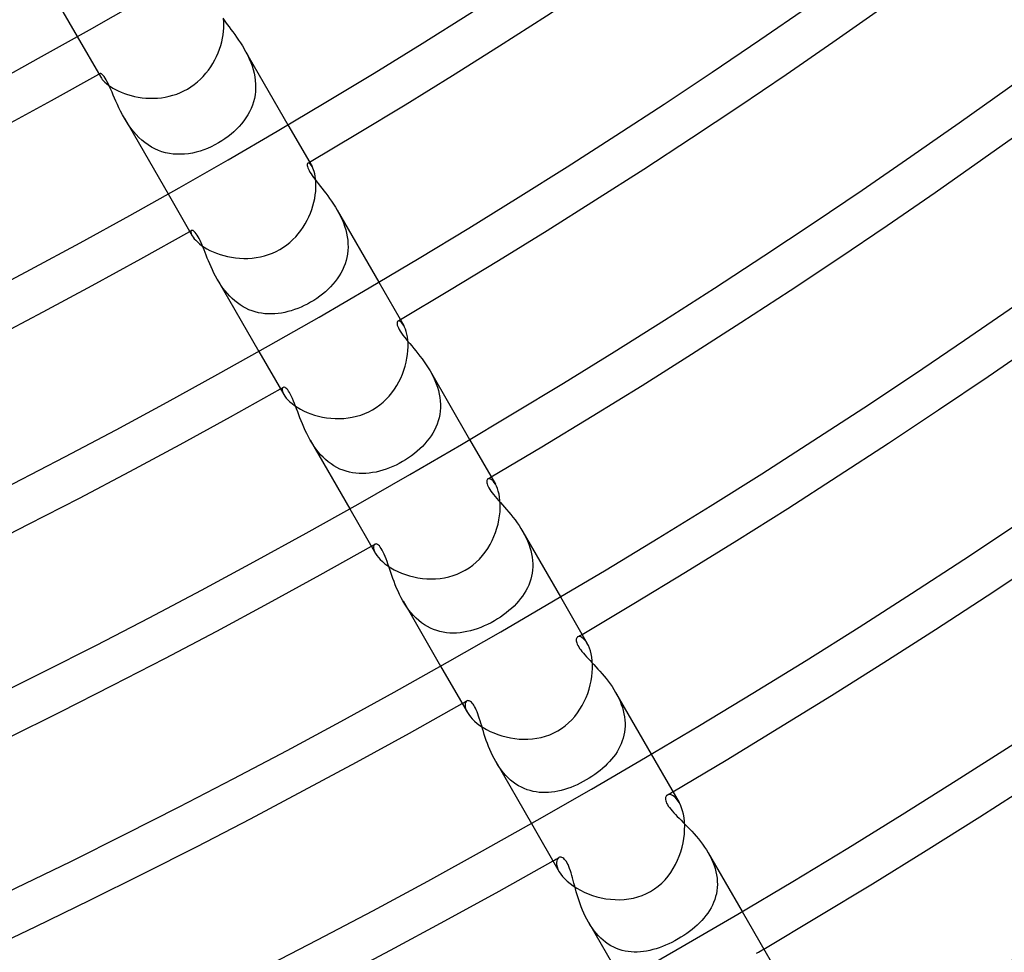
# Model space of a CAD drawing. Header units: millimetres. Extents: x -310 to 310, y -273 to 273.
# Tile 38 of 84: x 92 to 120, y -192 to -165. Entities that reach past the tile are written whole.
import ezdxf

# ---------------------------------------------------------------- set-up
doc = ezdxf.new("R2010")
doc.units = ezdxf.units.MM
doc.layers.add('HIDDEN', color=7, linetype='Continuous')
doc.layers.add('THICK', color=7, linetype='Continuous')

msp = doc.modelspace()

# ---------------------------------------------------------------- linework, layer by layer
at = {"layer": 'HIDDEN'}
for p, q in [((92.06, -163.452), (93.388, -165.752)), ((97.59, -165.217), (97.631, -165.276)), ((97.631, -165.276), (97.676, -165.339)), ((97.676, -165.339), (97.724, -165.404)), ((97.724, -165.404), (97.775, -165.472)), ((97.775, -165.472), (97.828, -165.542)), ((97.828, -165.542), (97.882, -165.615)), ((97.882, -165.615), (97.937, -165.691)), ((97.937, -165.691), (97.993, -165.769)), ((97.993, -165.769), (98.049, -165.85)), ((98.049, -165.85), (98.104, -165.933)), ((98.104, -165.933), (98.159, -166.02)), ((98.159, -166.02), (98.213, -166.109)), ((98.213, -166.109), (98.264, -166.202)), ((98.213, -166.11), (99.477, -168.299)), ((98.264, -166.202), (98.313, -166.297)), ((98.313, -166.297), (98.359, -166.395)), ((98.359, -166.395), (98.401, -166.495)), ((98.401, -166.495), (98.438, -166.597)), ((98.438, -166.597), (98.471, -166.7)), ((98.471, -166.7), (98.498, -166.805)), ((94.039, -166.824), (94.035, -166.835)), ((94.035, -166.835), (94.036, -166.852)), ((94.036, -166.852), (94.04, -166.872)), ((94.046, -166.816), (94.039, -166.824)), ((94.04, -166.872), (94.049, -166.896)), ((94.057, -166.814), (94.046, -166.816)), ((94.049, -166.896), (94.064, -166.923)), ((94.072, -166.818), (94.057, -166.814)), ((94.091, -166.828), (94.072, -166.818)), ((94.112, -166.846), (94.091, -166.828)), ((94.136, -166.872), (94.112, -166.846)), ((94.163, -166.906), (94.136, -166.872)), ((94.193, -166.949), (94.163, -166.906)), ((94.224, -167.002), (94.193, -166.949)), ((94.256, -167.062), (94.224, -167.002)), ((98.498, -166.805), (98.519, -166.911)), ((98.519, -166.911), (98.533, -167.018)), ((98.533, -167.018), (98.541, -167.123)), ((94.289, -167.129), (94.256, -167.062)), ((94.323, -167.201), (94.289, -167.129)), ((94.357, -167.278), (94.323, -167.201)), ((94.392, -167.358), (94.357, -167.278)), ((98.543, -167.228), (98.538, -167.333)), ((98.541, -167.123), (98.543, -167.228)), ((94.429, -167.443), (94.392, -167.358)), ((94.466, -167.53), (94.429, -167.443)), ((94.506, -167.621), (94.466, -167.53)), ((98.507, -167.538), (98.481, -167.638)), ((98.525, -167.436), (98.507, -167.538)), ((98.538, -167.333), (98.525, -167.436)), ((94.548, -167.715), (94.506, -167.621)), ((94.593, -167.812), (94.548, -167.715)), ((94.641, -167.91), (94.593, -167.812)), ((98.411, -167.831), (98.368, -167.924)), ((98.449, -167.736), (98.411, -167.831)), ((98.481, -167.638), (98.449, -167.736)), ((94.693, -168.01), (94.641, -167.91)), ((94.749, -168.109), (94.693, -168.01)), ((94.807, -168.207), (94.749, -168.109)), ((94.749, -168.11), (96.013, -170.299)), ((98.263, -168.103), (98.203, -168.188)), ((98.318, -168.015), (98.263, -168.103)), ((98.368, -167.924), (98.318, -168.015)), ((94.87, -168.304), (94.807, -168.207)), ((94.937, -168.398), (94.87, -168.304)), ((95.009, -168.491), (94.937, -168.398)), ((97.993, -168.428), (97.915, -168.502)), ((98.067, -168.351), (97.993, -168.428)), ((98.137, -168.271), (98.067, -168.351)), ((98.203, -168.188), (98.137, -168.271)), ((95.086, -168.579), (95.009, -168.491)), ((95.166, -168.663), (95.086, -168.579)), ((95.251, -168.742), (95.166, -168.663)), ((95.34, -168.815), (95.251, -168.742)), ((97.657, -168.705), (97.565, -168.766)), ((97.746, -168.641), (97.657, -168.705)), ((97.832, -168.573), (97.746, -168.641)), ((97.915, -168.502), (97.832, -168.573)), ((95.433, -168.882), (95.34, -168.815)), ((95.53, -168.942), (95.433, -168.882)), ((95.629, -168.994), (95.53, -168.942)), ((95.731, -169.039), (95.629, -168.994)), ((97.046, -169.022), (96.936, -169.058)), ((97.154, -168.98), (97.046, -169.022)), ((97.262, -168.932), (97.154, -168.98)), ((97.367, -168.88), (97.262, -168.932)), ((97.47, -168.824), (97.367, -168.88)), ((97.565, -168.766), (97.47, -168.824)), ((95.835, -169.077), (95.731, -169.039)), ((95.942, -169.107), (95.835, -169.077)), ((96.05, -169.129), (95.942, -169.107)), ((96.159, -169.144), (96.05, -169.129)), ((96.269, -169.152), (96.159, -169.144)), ((96.38, -169.153), (96.269, -169.152)), ((96.491, -169.146), (96.38, -169.153)), ((96.603, -169.134), (96.491, -169.146)), ((96.714, -169.115), (96.603, -169.134)), ((96.825, -169.089), (96.714, -169.115)), ((96.936, -169.058), (96.825, -169.089)), ((100.036, -169.435), (100.033, -169.454)), ((100.033, -169.454), (100.035, -169.479)), ((100.035, -169.479), (100.041, -169.508)), ((100.042, -169.421), (100.036, -169.435)), ((100.041, -169.508), (100.051, -169.542)), ((100.051, -169.412), (100.042, -169.421)), ((100.066, -169.408), (100.051, -169.412)), ((100.051, -169.542), (100.067, -169.579)), ((100.084, -169.411), (100.066, -169.408)), ((100.067, -169.579), (100.088, -169.621)), ((100.105, -169.423), (100.084, -169.411)), ((100.127, -169.442), (100.105, -169.423)), ((100.151, -169.47), (100.127, -169.442)), ((100.174, -169.507), (100.151, -169.47)), ((100.088, -169.621), (100.113, -169.666)), ((100.113, -169.666), (100.143, -169.715)), ((100.143, -169.715), (100.179, -169.768)), ((100.179, -169.768), (100.219, -169.825)), ((100.219, -169.825), (100.262, -169.883)), ((100.262, -169.883), (100.309, -169.944)), ((100.309, -169.944), (100.358, -170.007)), ((100.358, -170.007), (100.409, -170.072)), ((100.409, -170.072), (100.462, -170.139)), ((100.462, -170.139), (100.516, -170.207)), ((100.516, -170.207), (100.571, -170.279)), ((100.571, -170.279), (100.626, -170.353)), ((100.626, -170.353), (100.682, -170.429)), ((100.682, -170.429), (100.738, -170.508)), ((100.738, -170.508), (100.793, -170.59)), ((100.793, -170.59), (100.847, -170.675)), ((100.847, -170.675), (100.899, -170.762)), ((100.899, -170.762), (100.949, -170.853)), ((100.899, -170.763), (102.102, -172.846)), ((100.949, -170.853), (100.996, -170.945)), ((100.996, -170.945), (101.04, -171.039)), ((101.04, -171.039), (101.08, -171.135)), ((101.08, -171.135), (101.115, -171.233)), ((101.115, -171.233), (101.146, -171.333)), ((96.678, -171.364), (96.672, -171.381)), ((96.672, -171.381), (96.672, -171.404)), ((96.672, -171.404), (96.678, -171.434)), ((96.689, -171.353), (96.678, -171.364)), ((96.678, -171.434), (96.69, -171.468)), ((96.701, -171.349), (96.689, -171.353)), ((96.69, -171.468), (96.71, -171.507)), ((96.716, -171.351), (96.701, -171.349)), ((96.733, -171.357), (96.716, -171.351)), ((96.753, -171.37), (96.733, -171.357)), ((96.775, -171.389), (96.753, -171.37)), ((96.799, -171.414), (96.775, -171.389)), ((96.824, -171.447), (96.799, -171.414)), ((96.851, -171.487), (96.824, -171.447)), ((96.879, -171.534), (96.851, -171.487)), ((96.907, -171.587), (96.879, -171.534)), ((96.936, -171.645), (96.907, -171.587)), ((101.146, -171.333), (101.171, -171.433)), ((101.171, -171.433), (101.191, -171.534)), ((101.191, -171.534), (101.205, -171.635)), ((96.964, -171.707), (96.936, -171.645)), ((96.993, -171.773), (96.964, -171.707)), ((97.022, -171.843), (96.993, -171.773)), ((97.051, -171.915), (97.022, -171.843)), ((101.205, -171.635), (101.212, -171.735)), ((101.214, -171.835), (101.209, -171.935)), ((101.212, -171.735), (101.214, -171.835)), ((97.081, -171.99), (97.051, -171.915)), ((97.112, -172.069), (97.081, -171.99)), ((97.145, -172.15), (97.112, -172.069)), ((97.179, -172.233), (97.145, -172.15)), ((101.18, -172.13), (101.157, -172.225)), ((101.197, -172.033), (101.18, -172.13)), ((101.209, -171.935), (101.197, -172.033)), ((97.215, -172.319), (97.179, -172.233)), ((97.254, -172.406), (97.215, -172.319)), ((97.295, -172.494), (97.254, -172.406)), ((101.093, -172.408), (101.052, -172.497)), ((101.128, -172.317), (101.093, -172.408)), ((101.157, -172.225), (101.128, -172.317)), ((97.339, -172.584), (97.295, -172.494)), ((97.385, -172.673), (97.339, -172.584)), ((97.435, -172.762), (97.385, -172.673)), ((100.956, -172.668), (100.9, -172.75)), ((101.006, -172.584), (100.956, -172.668)), ((101.052, -172.497), (101.006, -172.584)), ((97.486, -172.848), (97.435, -172.762)), ((97.435, -172.763), (98.638, -174.846)), ((97.541, -172.932), (97.486, -172.848)), ((97.599, -173.016), (97.541, -172.932)), ((97.66, -173.096), (97.599, -173.016)), ((100.707, -172.982), (100.634, -173.054)), ((100.776, -172.907), (100.707, -172.982)), ((100.84, -172.83), (100.776, -172.907)), ((100.9, -172.75), (100.84, -172.83)), ((97.725, -173.174), (97.66, -173.096)), ((97.793, -173.248), (97.725, -173.174)), ((97.864, -173.319), (97.793, -173.248)), ((100.395, -173.255), (100.309, -173.316)), ((100.478, -173.191), (100.395, -173.255)), ((100.558, -173.124), (100.478, -173.191)), ((100.634, -173.054), (100.558, -173.124)), ((97.939, -173.386), (97.864, -173.319)), ((98.017, -173.448), (97.939, -173.386)), ((98.097, -173.504), (98.017, -173.448)), ((98.18, -173.556), (98.097, -173.504)), ((98.264, -173.602), (98.18, -173.556)), ((99.856, -173.567), (99.763, -173.606)), ((99.949, -173.524), (99.856, -173.567)), ((100.04, -173.478), (99.949, -173.524)), ((100.129, -173.429), (100.04, -173.478)), ((100.22, -173.374), (100.129, -173.429)), ((100.309, -173.316), (100.22, -173.374)), ((98.351, -173.642), (98.264, -173.602)), ((98.44, -173.676), (98.351, -173.642)), ((98.531, -173.705), (98.44, -173.676)), ((98.623, -173.729), (98.531, -173.705)), ((98.716, -173.746), (98.623, -173.729)), ((98.809, -173.758), (98.716, -173.746)), ((98.904, -173.765), (98.809, -173.758)), ((98.999, -173.766), (98.904, -173.765)), ((99.094, -173.762), (98.999, -173.766)), ((99.19, -173.754), (99.094, -173.762)), ((99.286, -173.74), (99.19, -173.754)), ((99.382, -173.722), (99.286, -173.74)), ((99.478, -173.699), (99.382, -173.722)), ((99.574, -173.672), (99.478, -173.699)), ((99.669, -173.641), (99.574, -173.672)), ((99.763, -173.606), (99.669, -173.641)), ((102.633, -174), (102.629, -174.024)), ((102.629, -174.024), (102.631, -174.052)), ((102.631, -174.052), (102.638, -174.085)), ((102.642, -173.983), (102.633, -174)), ((102.638, -174.085), (102.65, -174.123)), ((102.654, -173.971), (102.642, -173.983)), ((102.65, -174.123), (102.668, -174.165)), ((102.675, -173.966), (102.654, -173.971)), ((102.7, -173.97), (102.675, -173.966)), ((102.729, -173.984), (102.7, -173.97)), ((102.759, -174.01), (102.729, -173.984)), ((102.791, -174.047), (102.759, -174.01)), ((102.823, -174.096), (102.791, -174.047)), ((102.668, -174.165), (102.692, -174.212)), ((102.692, -174.212), (102.723, -174.263)), ((102.723, -174.263), (102.759, -174.317)), ((102.759, -174.317), (102.8, -174.374)), ((102.8, -174.374), (102.845, -174.433)), ((102.845, -174.433), (102.894, -174.495)), ((102.894, -174.495), (102.946, -174.558)), ((102.946, -174.558), (103, -174.623)), ((103, -174.623), (103.055, -174.689)), ((103.055, -174.689), (103.113, -174.759)), ((103.113, -174.759), (103.172, -174.83)), ((103.172, -174.83), (103.232, -174.905)), ((103.232, -174.905), (103.292, -174.982)), ((103.292, -174.982), (103.353, -175.063)), ((103.353, -175.063), (103.412, -175.146)), ((103.412, -175.146), (103.471, -175.232)), ((103.471, -175.232), (103.529, -175.32)), ((103.529, -175.32), (103.583, -175.411)), ((103.583, -175.411), (103.633, -175.501)), ((103.584, -175.412), (104.727, -177.393)), ((103.633, -175.501), (103.68, -175.593)), ((103.68, -175.593), (103.723, -175.688)), ((103.723, -175.688), (103.762, -175.784)), ((103.762, -175.784), (103.796, -175.882)), ((99.312, -175.926), (99.311, -175.958)), ((99.311, -175.958), (99.317, -175.997)), ((99.321, -175.902), (99.312, -175.926)), ((99.317, -175.997), (99.333, -176.043)), ((99.336, -175.887), (99.321, -175.902)), ((99.333, -176.043), (99.359, -176.096)), ((99.353, -175.882), (99.336, -175.887)), ((99.372, -175.883), (99.353, -175.882)), ((99.394, -175.891), (99.372, -175.883)), ((99.418, -175.907), (99.394, -175.891)), ((99.443, -175.929), (99.418, -175.907)), ((99.469, -175.958), (99.443, -175.929)), ((99.497, -175.995), (99.469, -175.958)), ((99.525, -176.039), (99.497, -175.995)), ((99.553, -176.09), (99.525, -176.039)), ((99.582, -176.148), (99.553, -176.09)), ((99.611, -176.212), (99.582, -176.148)), ((103.796, -175.882), (103.825, -175.981)), ((103.825, -175.981), (103.848, -176.079)), ((103.848, -176.079), (103.866, -176.178)), ((99.64, -176.281), (99.611, -176.212)), ((99.669, -176.354), (99.64, -176.281)), ((99.698, -176.43), (99.669, -176.354)), ((99.727, -176.51), (99.698, -176.43)), ((103.866, -176.178), (103.878, -176.278)), ((103.878, -176.278), (103.883, -176.378)), ((103.883, -176.378), (103.882, -176.476)), ((99.758, -176.592), (99.727, -176.51)), ((99.789, -176.677), (99.758, -176.592)), ((99.822, -176.764), (99.789, -176.677)), ((103.862, -176.669), (103.843, -176.762)), ((103.875, -176.573), (103.862, -176.669)), ((103.882, -176.476), (103.875, -176.573)), ((99.856, -176.853), (99.822, -176.764)), ((99.893, -176.944), (99.856, -176.853)), ((99.932, -177.037), (99.893, -176.944)), ((103.788, -176.946), (103.751, -177.034)), ((103.818, -176.855), (103.788, -176.946)), ((103.843, -176.762), (103.818, -176.855)), ((99.974, -177.13), (99.932, -177.037)), ((100.019, -177.224), (99.974, -177.13)), ((100.067, -177.318), (100.019, -177.224)), ((103.663, -177.205), (103.612, -177.287)), ((103.71, -177.121), (103.663, -177.205)), ((103.751, -177.034), (103.71, -177.121)), ((100.119, -177.411), (100.067, -177.318)), ((100.172, -177.5), (100.119, -177.411)), ((100.12, -177.412), (101.263, -179.393)), ((100.229, -177.586), (100.172, -177.5)), ((103.43, -177.52), (103.361, -177.593)), ((103.495, -177.445), (103.43, -177.52)), ((103.555, -177.367), (103.495, -177.445)), ((103.612, -177.287), (103.555, -177.367)), ((100.289, -177.671), (100.229, -177.586)), ((100.353, -177.753), (100.289, -177.671)), ((100.421, -177.832), (100.353, -177.753)), ((100.491, -177.906), (100.421, -177.832)), ((103.133, -177.797), (103.05, -177.86)), ((103.212, -177.732), (103.133, -177.797)), ((103.288, -177.664), (103.212, -177.732)), ((103.361, -177.593), (103.288, -177.664)), ((100.565, -177.975), (100.491, -177.906)), ((100.643, -178.04), (100.565, -177.975)), ((100.723, -178.1), (100.643, -178.04)), ((100.807, -178.155), (100.723, -178.1)), ((102.601, -178.13), (102.507, -178.174)), ((102.695, -178.083), (102.601, -178.13)), ((102.787, -178.032), (102.695, -178.083)), ((102.877, -177.977), (102.787, -178.032)), ((102.965, -177.92), (102.877, -177.977)), ((103.05, -177.86), (102.965, -177.92)), ((100.892, -178.203), (100.807, -178.155)), ((100.98, -178.246), (100.892, -178.203)), ((101.069, -178.282), (100.98, -178.246)), ((101.16, -178.312), (101.069, -178.282)), ((101.253, -178.337), (101.16, -178.312)), ((101.347, -178.356), (101.253, -178.337)), ((101.442, -178.369), (101.347, -178.356)), ((101.537, -178.376), (101.442, -178.369)), ((101.634, -178.377), (101.537, -178.376)), ((101.731, -178.374), (101.634, -178.377)), ((101.828, -178.365), (101.731, -178.374)), ((101.925, -178.351), (101.828, -178.365)), ((102.023, -178.333), (101.925, -178.351)), ((102.121, -178.31), (102.023, -178.333)), ((102.218, -178.282), (102.121, -178.31)), ((102.315, -178.25), (102.218, -178.282)), ((102.411, -178.214), (102.315, -178.25)), ((102.507, -178.174), (102.411, -178.214)), ((105.225, -178.573), (105.221, -178.593)), ((105.221, -178.593), (105.221, -178.617)), ((105.221, -178.617), (105.224, -178.644)), ((105.224, -178.644), (105.232, -178.675)), ((105.231, -178.557), (105.225, -178.573)), ((105.241, -178.543), (105.231, -178.557)), ((105.232, -178.675), (105.244, -178.709)), ((105.253, -178.534), (105.241, -178.543)), ((105.244, -178.709), (105.261, -178.748)), ((105.276, -178.526), (105.253, -178.534)), ((105.304, -178.527), (105.276, -178.526)), ((105.335, -178.538), (105.304, -178.527)), ((105.369, -178.559), (105.335, -178.538)), ((105.404, -178.591), (105.369, -178.559)), ((105.44, -178.634), (105.404, -178.591)), ((105.475, -178.688), (105.44, -178.634)), ((105.261, -178.748), (105.284, -178.79)), ((105.284, -178.79), (105.311, -178.834)), ((105.311, -178.834), (105.344, -178.882)), ((105.344, -178.882), (105.38, -178.932)), ((105.38, -178.932), (105.421, -178.984)), ((105.421, -178.984), (105.466, -179.039)), ((105.466, -179.039), (105.514, -179.096)), ((105.514, -179.096), (105.566, -179.156)), ((105.566, -179.156), (105.621, -179.217)), ((105.621, -179.217), (105.677, -179.282)), ((105.677, -179.282), (105.736, -179.348)), ((105.736, -179.348), (105.796, -179.417)), ((105.796, -179.417), (105.856, -179.488)), ((105.856, -179.488), (105.918, -179.562)), ((105.918, -179.562), (105.979, -179.639)), ((105.979, -179.639), (106.039, -179.718)), ((106.039, -179.718), (106.099, -179.799)), ((106.099, -179.799), (106.156, -179.882)), ((106.156, -179.882), (106.212, -179.968)), ((106.212, -179.968), (106.265, -180.057)), ((106.265, -180.057), (106.314, -180.145)), ((106.266, -180.058), (107.352, -181.94)), ((102.005, -180.413), (101.988, -180.419)), ((102.024, -180.412), (102.005, -180.413)), ((102.044, -180.416), (102.024, -180.412)), ((102.067, -180.426), (102.044, -180.416)), ((106.314, -180.145), (106.359, -180.234)), ((106.359, -180.234), (106.4, -180.325)), ((106.4, -180.325), (106.437, -180.417)), ((101.957, -180.46), (101.951, -180.492)), ((101.951, -180.492), (101.953, -180.532)), ((101.953, -180.532), (101.963, -180.579)), ((101.97, -180.435), (101.957, -180.46)), ((101.963, -180.579), (101.982, -180.631)), ((101.988, -180.419), (101.97, -180.435)), ((101.982, -180.631), (102.011, -180.688)), ((102.092, -180.443), (102.067, -180.426)), ((102.118, -180.467), (102.092, -180.443)), ((102.145, -180.499), (102.118, -180.467)), ((102.174, -180.539), (102.145, -180.499)), ((102.203, -180.588), (102.174, -180.539)), ((102.232, -180.644), (102.203, -180.588)), ((102.259, -180.705), (102.232, -180.644)), ((106.437, -180.417), (106.469, -180.51)), ((106.469, -180.51), (106.497, -180.604)), ((106.497, -180.604), (106.519, -180.699)), ((106.519, -180.699), (106.536, -180.794)), ((102.287, -180.77), (102.259, -180.705)), ((102.313, -180.84), (102.287, -180.77)), ((102.34, -180.913), (102.313, -180.84)), ((102.366, -180.988), (102.34, -180.913)), ((106.536, -180.794), (106.547, -180.888)), ((106.547, -180.888), (106.552, -180.982)), ((106.552, -180.982), (106.552, -181.074)), ((102.392, -181.066), (102.366, -180.988)), ((102.419, -181.147), (102.392, -181.066)), ((102.448, -181.231), (102.419, -181.147)), ((102.478, -181.318), (102.448, -181.231)), ((106.534, -181.256), (106.517, -181.345)), ((106.545, -181.165), (106.534, -181.256)), ((106.552, -181.074), (106.545, -181.165)), ((102.509, -181.407), (102.478, -181.318)), ((102.543, -181.498), (102.509, -181.407)), ((102.579, -181.59), (102.543, -181.498)), ((106.466, -181.518), (106.434, -181.602)), ((106.494, -181.433), (106.466, -181.518)), ((106.517, -181.345), (106.494, -181.433)), ((102.617, -181.684), (102.579, -181.59)), ((102.658, -181.777), (102.617, -181.684)), ((102.702, -181.871), (102.658, -181.777)), ((106.355, -181.763), (106.308, -181.841)), ((106.396, -181.683), (106.355, -181.763)), ((106.434, -181.602), (106.396, -181.683)), ((102.75, -181.964), (102.702, -181.871)), ((102.801, -182.057), (102.75, -181.964)), ((102.856, -182.147), (102.801, -182.057)), ((102.802, -182.058), (103.888, -183.94)), ((106.143, -182.063), (106.08, -182.134)), ((106.202, -181.991), (106.143, -182.063)), ((106.257, -181.917), (106.202, -181.991)), ((106.308, -181.841), (106.257, -181.917)), ((102.914, -182.235), (102.856, -182.147)), ((102.975, -182.32), (102.914, -182.235)), ((103.041, -182.402), (102.975, -182.32)), ((103.11, -182.48), (103.041, -182.402)), ((105.786, -182.401), (105.704, -182.463)), ((105.865, -182.337), (105.786, -182.401)), ((105.941, -182.271), (105.865, -182.337)), ((106.012, -182.204), (105.941, -182.271)), ((106.08, -182.134), (106.012, -182.204)), ((103.183, -182.554), (103.11, -182.48)), ((103.259, -182.623), (103.183, -182.554)), ((103.339, -182.686), (103.259, -182.623)), ((103.421, -182.744), (103.339, -182.686)), ((105.346, -182.686), (105.248, -182.735)), ((105.443, -182.632), (105.346, -182.686)), ((105.532, -182.579), (105.443, -182.632)), ((105.619, -182.523), (105.532, -182.579)), ((105.704, -182.463), (105.619, -182.523)), ((103.506, -182.795), (103.421, -182.744)), ((103.593, -182.841), (103.506, -182.795)), ((103.683, -182.88), (103.593, -182.841)), ((103.775, -182.914), (103.683, -182.88)), ((103.868, -182.94), (103.775, -182.914)), ((103.963, -182.961), (103.868, -182.94)), ((104.059, -182.976), (103.963, -182.961)), ((104.155, -182.984), (104.059, -182.976)), ((104.451, -182.976), (104.352, -182.985)), ((104.55, -182.963), (104.451, -182.976)), ((104.65, -182.944), (104.55, -182.963)), ((104.75, -182.921), (104.65, -182.944)), ((104.85, -182.893), (104.75, -182.921)), ((104.95, -182.86), (104.85, -182.893)), ((105.05, -182.823), (104.95, -182.86)), ((105.15, -182.781), (105.05, -182.823)), ((105.248, -182.735), (105.15, -182.781)), ((104.253, -182.987), (104.155, -182.984)), ((104.352, -182.985), (104.253, -182.987)), ((107.808, -183.16), (107.806, -183.183)), ((107.806, -183.183), (107.807, -183.21)), ((107.807, -183.21), (107.813, -183.239)), ((107.813, -183.14), (107.808, -183.16)), ((107.822, -183.123), (107.813, -183.14)), ((107.813, -183.239), (107.822, -183.272)), ((107.833, -183.109), (107.822, -183.123)), ((107.847, -183.099), (107.833, -183.109)), ((107.873, -183.089), (107.847, -183.099)), ((107.903, -183.088), (107.873, -183.089)), ((107.937, -183.096), (107.903, -183.088)), ((107.973, -183.113), (107.937, -183.096)), ((108.012, -183.14), (107.973, -183.113)), ((108.051, -183.177), (108.012, -183.14)), ((108.09, -183.224), (108.051, -183.177)), ((108.128, -183.283), (108.09, -183.224)), ((107.822, -183.272), (107.837, -183.308)), ((107.837, -183.308), (107.856, -183.345)), ((107.856, -183.345), (107.879, -183.385)), ((107.879, -183.385), (107.907, -183.428)), ((107.907, -183.428), (107.939, -183.472)), ((107.939, -183.472), (107.975, -183.518)), ((107.975, -183.518), (108.015, -183.567)), ((108.015, -183.567), (108.058, -183.617)), ((108.058, -183.617), (108.105, -183.67)), ((108.105, -183.67), (108.155, -183.724)), ((108.155, -183.724), (108.208, -183.78)), ((108.208, -183.78), (108.262, -183.838)), ((108.262, -183.838), (108.318, -183.898)), ((108.318, -183.898), (108.376, -183.961)), ((108.376, -183.961), (108.435, -184.025)), ((108.435, -184.025), (108.494, -184.091)), ((108.494, -184.091), (108.554, -184.159)), ((108.554, -184.159), (108.613, -184.23)), ((108.613, -184.23), (108.672, -184.302)), ((108.672, -184.302), (108.73, -184.377)), ((108.73, -184.377), (108.787, -184.455)), ((108.787, -184.455), (108.843, -184.534)), ((108.843, -184.534), (108.896, -184.616)), ((108.896, -184.616), (108.946, -184.7)), ((104.624, -184.965), (104.607, -184.991)), ((104.645, -184.948), (104.624, -184.965)), ((104.66, -184.941), (104.645, -184.948)), ((104.677, -184.938), (104.66, -184.941)), ((104.695, -184.939), (104.677, -184.938)), ((104.715, -184.944), (104.695, -184.939)), ((104.735, -184.952), (104.715, -184.944)), ((104.757, -184.966), (104.735, -184.952)), ((104.78, -184.984), (104.757, -184.966)), ((108.946, -184.7), (108.992, -184.784)), ((108.946, -184.7), (109.977, -186.486)), ((108.992, -184.784), (109.036, -184.87)), ((109.036, -184.87), (109.075, -184.957)), ((109.075, -184.957), (109.111, -185.046)), ((104.597, -185.024), (104.594, -185.064)), ((104.594, -185.064), (104.598, -185.111)), ((104.607, -184.991), (104.597, -185.024)), ((104.598, -185.111), (104.61, -185.163)), ((104.61, -185.163), (104.632, -185.221)), ((104.632, -185.221), (104.664, -185.283)), ((104.803, -185.008), (104.78, -184.984)), ((104.826, -185.037), (104.803, -185.008)), ((104.85, -185.072), (104.826, -185.037)), ((104.873, -185.112), (104.85, -185.072)), ((104.896, -185.157), (104.873, -185.112)), ((104.919, -185.206), (104.896, -185.157)), ((104.941, -185.261), (104.919, -185.206)), ((109.111, -185.046), (109.142, -185.137)), ((109.142, -185.137), (109.168, -185.227)), ((109.168, -185.227), (109.189, -185.318)), ((104.963, -185.319), (104.941, -185.261)), ((104.985, -185.382), (104.963, -185.319)), ((105.008, -185.449), (104.985, -185.382)), ((105.03, -185.52), (105.008, -185.449)), ((105.052, -185.593), (105.03, -185.52)), ((109.189, -185.318), (109.204, -185.408)), ((109.204, -185.408), (109.215, -185.498)), ((109.215, -185.498), (109.22, -185.588)), ((105.076, -185.67), (105.052, -185.593)), ((105.1, -185.749), (105.076, -185.67)), ((105.125, -185.831), (105.1, -185.749)), ((109.214, -185.766), (109.203, -185.853)), ((109.22, -185.677), (109.214, -185.766)), ((109.22, -185.588), (109.22, -185.677)), ((105.151, -185.914), (105.125, -185.831)), ((105.179, -186), (105.151, -185.914)), ((105.208, -186.086), (105.179, -186)), ((105.24, -186.173), (105.208, -186.086)), ((109.139, -186.104), (109.108, -186.185)), ((109.165, -186.022), (109.139, -186.104)), ((109.186, -185.938), (109.165, -186.022)), ((109.203, -185.853), (109.186, -185.938)), ((105.273, -186.261), (105.24, -186.173)), ((105.309, -186.35), (105.273, -186.261)), ((105.348, -186.438), (105.309, -186.35)), ((109.032, -186.342), (108.987, -186.417)), ((109.072, -186.264), (109.032, -186.342)), ((109.108, -186.185), (109.072, -186.264)), ((105.39, -186.526), (105.348, -186.438)), ((105.434, -186.614), (105.39, -186.526)), ((105.482, -186.7), (105.434, -186.614)), ((108.83, -186.633), (108.77, -186.701)), ((108.886, -186.563), (108.83, -186.633)), ((108.939, -186.491), (108.886, -186.563)), ((108.987, -186.417), (108.939, -186.491)), ((105.533, -186.785), (105.482, -186.7)), ((105.482, -186.7), (106.513, -188.487)), ((105.588, -186.868), (105.533, -186.785)), ((105.646, -186.949), (105.588, -186.868)), ((105.708, -187.026), (105.646, -186.949)), ((108.498, -186.956), (108.422, -187.015)), ((108.57, -186.895), (108.498, -186.956)), ((108.64, -186.833), (108.57, -186.895)), ((108.707, -186.768), (108.64, -186.833)), ((108.77, -186.701), (108.707, -186.768)), ((105.773, -187.1), (105.708, -187.026)), ((105.842, -187.169), (105.773, -187.1)), ((105.912, -187.234), (105.842, -187.169)), ((105.986, -187.293), (105.912, -187.234)), ((108.097, -187.23), (108.01, -187.279)), ((108.182, -187.18), (108.097, -187.23)), ((108.264, -187.127), (108.182, -187.18)), ((108.344, -187.072), (108.264, -187.127)), ((108.422, -187.015), (108.344, -187.072)), ((106.062, -187.348), (105.986, -187.293)), ((106.141, -187.397), (106.062, -187.348)), ((106.222, -187.441), (106.141, -187.397)), ((106.304, -187.479), (106.222, -187.441)), ((106.388, -187.512), (106.304, -187.479)), ((106.473, -187.539), (106.388, -187.512)), ((107.465, -187.506), (107.373, -187.532)), ((107.557, -187.477), (107.465, -187.506)), ((107.648, -187.444), (107.557, -187.477)), ((107.74, -187.408), (107.648, -187.444)), ((107.831, -187.368), (107.74, -187.408)), ((107.921, -187.325), (107.831, -187.368)), ((108.01, -187.279), (107.921, -187.325)), ((106.56, -187.561), (106.473, -187.539)), ((106.648, -187.577), (106.56, -187.561)), ((106.736, -187.588), (106.648, -187.577)), ((106.826, -187.594), (106.736, -187.588)), ((106.916, -187.595), (106.826, -187.594)), ((107.007, -187.591), (106.916, -187.595)), ((107.098, -187.583), (107.007, -187.591)), ((107.189, -187.57), (107.098, -187.583)), ((107.281, -187.553), (107.189, -187.57)), ((107.373, -187.532), (107.281, -187.553)), ((110.388, -187.74), (110.385, -187.767)), ((110.385, -187.767), (110.387, -187.797)), ((110.387, -187.797), (110.394, -187.83)), ((110.394, -187.716), (110.388, -187.74)), ((110.405, -187.696), (110.394, -187.716)), ((110.419, -187.68), (110.405, -187.696)), ((110.436, -187.667), (110.419, -187.68)), ((110.469, -187.655), (110.436, -187.667)), ((110.507, -187.652), (110.469, -187.655)), ((110.549, -187.66), (110.507, -187.652)), ((110.594, -187.679), (110.549, -187.66)), ((110.641, -187.711), (110.594, -187.679)), ((110.689, -187.754), (110.641, -187.711)), ((110.737, -187.811), (110.689, -187.754)), ((110.782, -187.88), (110.737, -187.811)), ((110.394, -187.83), (110.405, -187.865)), ((110.405, -187.865), (110.422, -187.903)), ((110.422, -187.903), (110.444, -187.943)), ((110.444, -187.943), (110.47, -187.985)), ((110.47, -187.985), (110.502, -188.03)), ((110.502, -188.03), (110.539, -188.077)), ((110.539, -188.077), (110.58, -188.126)), ((110.58, -188.126), (110.625, -188.176)), ((110.625, -188.176), (110.674, -188.228)), ((110.674, -188.228), (110.726, -188.282)), ((110.726, -188.282), (110.781, -188.338)), ((110.781, -188.338), (110.839, -188.396)), ((110.839, -188.396), (110.898, -188.455)), ((110.898, -188.455), (110.96, -188.517)), ((110.96, -188.517), (111.022, -188.581)), ((111.022, -188.581), (111.086, -188.646)), ((111.086, -188.646), (111.149, -188.714)), ((111.149, -188.714), (111.213, -188.784)), ((111.213, -188.784), (111.277, -188.857)), ((111.277, -188.857), (111.339, -188.932)), ((111.339, -188.932), (111.401, -189.009)), ((111.401, -189.009), (111.46, -189.088)), ((111.46, -189.088), (111.518, -189.17)), ((111.518, -189.17), (111.572, -189.253)), ((107.279, -189.496), (107.258, -189.528)), ((107.306, -189.474), (107.279, -189.496)), ((107.327, -189.465), (107.306, -189.474)), ((107.349, -189.462), (107.327, -189.465)), ((107.372, -189.463), (107.349, -189.462)), ((107.397, -189.47), (107.372, -189.463)), ((107.422, -189.482), (107.397, -189.47)), ((107.448, -189.5), (107.422, -189.482)), ((107.474, -189.524), (107.448, -189.5)), ((111.572, -189.253), (111.624, -189.338)), ((111.624, -189.338), (111.672, -189.426)), ((111.625, -189.34), (112.603, -191.033)), ((111.672, -189.426), (111.717, -189.515)), ((111.717, -189.515), (111.757, -189.606)), ((107.244, -189.568), (107.238, -189.617)), ((107.238, -189.617), (107.242, -189.674)), ((107.242, -189.674), (107.256, -189.738)), ((107.258, -189.528), (107.244, -189.568)), ((107.256, -189.738), (107.281, -189.807)), ((107.281, -189.807), (107.318, -189.881)), ((107.499, -189.553), (107.474, -189.524)), ((107.524, -189.589), (107.499, -189.553)), ((107.548, -189.63), (107.524, -189.589)), ((107.572, -189.677), (107.548, -189.63)), ((107.595, -189.73), (107.572, -189.677)), ((107.618, -189.788), (107.595, -189.73)), ((107.639, -189.851), (107.618, -189.788)), ((111.757, -189.606), (111.792, -189.698)), ((111.792, -189.698), (111.822, -189.79)), ((111.822, -189.79), (111.846, -189.882)), ((107.661, -189.917), (107.639, -189.851)), ((107.681, -189.987), (107.661, -189.917)), ((107.702, -190.061), (107.681, -189.987)), ((107.723, -190.137), (107.702, -190.061)), ((111.846, -189.882), (111.865, -189.975)), ((111.865, -189.975), (111.878, -190.068)), ((111.878, -190.068), (111.886, -190.16)), ((107.744, -190.215), (107.723, -190.137)), ((107.765, -190.295), (107.744, -190.215)), ((107.787, -190.377), (107.765, -190.295)), ((111.883, -190.341), (111.873, -190.429)), ((111.887, -190.251), (111.883, -190.341)), ((111.886, -190.16), (111.887, -190.251)), ((107.811, -190.461), (107.787, -190.377)), ((107.836, -190.547), (107.811, -190.461)), ((107.862, -190.634), (107.836, -190.547)), ((107.891, -190.722), (107.862, -190.634)), ((111.837, -190.601), (111.811, -190.685)), ((111.858, -190.516), (111.837, -190.601)), ((111.873, -190.429), (111.858, -190.516)), ((107.921, -190.81), (107.891, -190.722)), ((107.954, -190.9), (107.921, -190.81)), ((107.99, -190.989), (107.954, -190.9)), ((111.704, -190.926), (111.659, -191.002)), ((111.744, -190.848), (111.704, -190.926)), ((111.78, -190.767), (111.744, -190.848)), ((111.811, -190.685), (111.78, -190.767)), ((108.028, -191.078), (107.99, -190.989)), ((108.069, -191.166), (108.028, -191.078)), ((108.113, -191.253), (108.069, -191.166)), ((111.499, -191.22), (111.438, -191.289)), ((111.556, -191.149), (111.499, -191.22)), ((111.61, -191.077), (111.556, -191.149)), ((111.659, -191.002), (111.61, -191.077)), ((108.16, -191.338), (108.113, -191.253)), ((108.211, -191.423), (108.16, -191.338)), ((108.161, -191.34), (109.138, -193.033)), ((108.266, -191.506), (108.211, -191.423)), ((108.324, -191.585), (108.266, -191.506)), ((111.234, -191.485), (111.16, -191.547)), ((111.305, -191.422), (111.234, -191.485)), ((111.373, -191.356), (111.305, -191.422)), ((111.438, -191.289), (111.373, -191.356)), ((108.385, -191.66), (108.324, -191.585)), ((108.449, -191.732), (108.385, -191.66)), ((108.516, -191.799), (108.449, -191.732)), ((108.586, -191.862), (108.516, -191.799)), ((110.836, -191.774), (110.75, -191.825)), ((110.92, -191.721), (110.836, -191.774)), ((111.003, -191.665), (110.92, -191.721)), ((111.083, -191.607), (111.003, -191.665)), ((111.16, -191.547), (111.083, -191.607)), ((108.659, -191.92), (108.586, -191.862)), ((108.734, -191.972), (108.659, -191.92)), ((108.812, -192.019), (108.734, -191.972)), ((108.891, -192.06), (108.812, -192.019)), ((108.972, -192.096), (108.891, -192.06)), ((110.208, -192.076), (110.117, -192.106)), ((110.299, -192.043), (110.208, -192.076)), ((110.39, -192.006), (110.299, -192.043)), ((110.481, -191.965), (110.39, -192.006)), ((110.572, -191.922), (110.481, -191.965)), ((110.662, -191.875), (110.572, -191.922)), ((110.75, -191.825), (110.662, -191.875)), ((109.054, -192.127), (108.972, -192.096)), ((109.139, -192.153), (109.054, -192.127)), ((109.224, -192.172), (109.139, -192.153)), ((109.311, -192.187), (109.224, -192.172)), ((109.398, -192.197), (109.311, -192.187)), ((109.486, -192.201), (109.398, -192.197)), ((109.574, -192.201), (109.486, -192.201)), ((109.664, -192.196), (109.574, -192.201)), ((109.753, -192.186), (109.664, -192.196)), ((109.844, -192.173), (109.753, -192.186)), ((109.934, -192.154), (109.844, -192.173)), ((110.025, -192.132), (109.934, -192.154)), ((110.117, -192.106), (110.025, -192.132))]:
    msp.add_line(p, q, dxfattribs=at)
for radius, start, end in [(191.5, 299.40158, 299.41286), (196.75, 300.56537, 300.58244), (196.75, 299.41756, 299.43464), (202, 300.54337, 300.56732), (202, 299.43269, 299.45664), (207.25, 300.52108, 300.55294), (207.25, 299.44707, 299.47887), (212.5, 300.4985, 300.53924), (212.5, 299.46076, 299.5015), (217.75, 300.47553, 300.52624), (217.75, 299.47371, 299.52448), (223, 300.4521, 300.51386)]:
    msp.add_arc((0, 0), radius, start, end, dxfattribs=at)
at = {"layer": 'THICK'}
for p, q in [((97.624, -165.329), (97.618, -165.249)), ((97.627, -165.414), (97.624, -165.329)), ((97.605, -165.697), (97.617, -165.598)), ((97.617, -165.598), (97.624, -165.504)), ((97.624, -165.504), (97.627, -165.414)), ((93.388, -165.752), (94.064, -166.923)), ((97.535, -166.007), (97.564, -165.902)), ((97.564, -165.902), (97.587, -165.799)), ((97.587, -165.799), (97.605, -165.697)), ((97.462, -166.217), (97.501, -166.112)), ((97.501, -166.112), (97.535, -166.007)), ((97.309, -166.526), (97.365, -166.425)), ((97.365, -166.425), (97.416, -166.322)), ((97.416, -166.322), (97.462, -166.217)), ((97.108, -166.812), (97.18, -166.72)), ((97.18, -166.72), (97.247, -166.624)), ((97.247, -166.624), (97.309, -166.526)), ((94.064, -166.923), (94.084, -166.955)), ((94.084, -166.955), (94.111, -166.991)), ((94.111, -166.991), (94.145, -167.029)), ((94.145, -167.029), (94.185, -167.069)), ((96.86, -167.063), (96.948, -166.984)), ((96.948, -166.984), (97.03, -166.901)), ((97.03, -166.901), (97.108, -166.812)), ((94.185, -167.069), (94.233, -167.111)), ((94.233, -167.111), (94.287, -167.155)), ((94.287, -167.155), (94.349, -167.198)), ((94.349, -167.198), (94.416, -167.24)), ((94.416, -167.24), (94.49, -167.282)), ((94.49, -167.282), (94.571, -167.323)), ((94.571, -167.323), (94.658, -167.361)), ((96.367, -167.369), (96.471, -167.321)), ((96.471, -167.321), (96.572, -167.267)), ((96.572, -167.267), (96.672, -167.205)), ((96.672, -167.205), (96.768, -167.137)), ((96.768, -167.137), (96.86, -167.063)), ((94.658, -167.361), (94.749, -167.397)), ((94.749, -167.397), (94.844, -167.429)), ((94.844, -167.429), (94.943, -167.458)), ((94.943, -167.458), (95.046, -167.482)), ((95.046, -167.482), (95.152, -167.503)), ((95.152, -167.503), (95.26, -167.518)), ((95.26, -167.518), (95.37, -167.529)), ((95.37, -167.529), (95.481, -167.534)), ((95.481, -167.534), (95.593, -167.534)), ((95.593, -167.534), (95.706, -167.529)), ((95.706, -167.529), (95.818, -167.518)), ((95.818, -167.518), (95.931, -167.5)), ((95.931, -167.5), (96.042, -167.477)), ((96.042, -167.477), (96.152, -167.447)), ((96.152, -167.447), (96.261, -167.411)), ((96.261, -167.411), (96.367, -167.369)), ((99.477, -168.299), (100.175, -169.507)), ((100.196, -169.549), (100.174, -169.507)), ((100.217, -169.598), (100.196, -169.549)), ((100.236, -169.654), (100.217, -169.598)), ((100.252, -169.717), (100.236, -169.654)), ((100.266, -169.787), (100.252, -169.717)), ((100.277, -169.864), (100.266, -169.787)), ((100.284, -169.948), (100.277, -169.864)), ((100.278, -170.226), (100.285, -170.129)), ((100.287, -170.036), (100.284, -169.948)), ((100.285, -170.129), (100.287, -170.036)), ((96.013, -170.299), (96.71, -171.507)), ((100.226, -170.535), (100.249, -170.43)), ((100.249, -170.43), (100.266, -170.327)), ((100.266, -170.327), (100.278, -170.226)), ((100.165, -170.746), (100.198, -170.641)), ((100.198, -170.641), (100.226, -170.535)), ((100.031, -171.06), (100.081, -170.957)), ((100.081, -170.957), (100.125, -170.852)), ((100.125, -170.852), (100.165, -170.746)), ((99.848, -171.355), (99.914, -171.26)), ((99.914, -171.26), (99.975, -171.161)), ((99.975, -171.161), (100.031, -171.06)), ((96.71, -171.507), (96.736, -171.548)), ((96.736, -171.548), (96.77, -171.591)), ((96.77, -171.591), (96.811, -171.638)), ((99.618, -171.618), (99.7, -171.535)), ((99.7, -171.535), (99.776, -171.447)), ((99.776, -171.447), (99.848, -171.355)), ((96.811, -171.638), (96.86, -171.686)), ((96.86, -171.686), (96.917, -171.735)), ((96.917, -171.735), (96.982, -171.785)), ((96.982, -171.785), (97.054, -171.834)), ((97.054, -171.834), (97.133, -171.881)), ((99.246, -171.899), (99.345, -171.838)), ((99.345, -171.838), (99.441, -171.77)), ((99.441, -171.77), (99.532, -171.697)), ((99.532, -171.697), (99.618, -171.618)), ((97.133, -171.881), (97.22, -171.928)), ((97.22, -171.928), (97.313, -171.971)), ((97.313, -171.971), (97.412, -172.011)), ((97.412, -172.011), (97.514, -172.047)), ((97.514, -172.047), (97.622, -172.079)), ((97.622, -172.079), (97.733, -172.107)), ((97.733, -172.107), (97.847, -172.129)), ((97.847, -172.129), (97.963, -172.146)), ((97.963, -172.146), (98.081, -172.156)), ((98.081, -172.156), (98.201, -172.161)), ((98.201, -172.161), (98.321, -172.16)), ((98.321, -172.16), (98.441, -172.152)), ((98.441, -172.152), (98.561, -172.137)), ((98.561, -172.137), (98.68, -172.115)), ((98.68, -172.115), (98.798, -172.086)), ((98.798, -172.086), (98.914, -172.05)), ((98.914, -172.05), (99.028, -172.007)), ((99.028, -172.007), (99.139, -171.957)), ((99.139, -171.957), (99.246, -171.899)), ((102.102, -172.846), (102.824, -174.096)), ((102.85, -174.146), (102.823, -174.096)), ((102.874, -174.205), (102.85, -174.146)), ((102.896, -174.272), (102.874, -174.205)), ((102.915, -174.347), (102.896, -174.272)), ((102.931, -174.43), (102.915, -174.347)), ((102.942, -174.52), (102.931, -174.43)), ((102.948, -174.616), (102.942, -174.52)), ((102.944, -174.823), (102.949, -174.717)), ((102.949, -174.717), (102.948, -174.616)), ((98.638, -174.846), (99.36, -176.096)), ((102.916, -175.045), (102.933, -174.933)), ((102.933, -174.933), (102.944, -174.823)), ((102.827, -175.389), (102.863, -175.274)), ((102.863, -175.274), (102.892, -175.159)), ((102.892, -175.159), (102.916, -175.045)), ((102.737, -175.616), (102.785, -175.503)), ((102.785, -175.503), (102.827, -175.389)), ((102.554, -175.939), (102.621, -175.835)), ((102.621, -175.835), (102.682, -175.726)), ((102.682, -175.726), (102.737, -175.616)), ((99.359, -176.096), (99.39, -176.143)), ((99.39, -176.143), (99.429, -176.194)), ((102.317, -176.228), (102.402, -176.137)), ((102.402, -176.137), (102.481, -176.04)), ((102.481, -176.04), (102.554, -175.939)), ((99.429, -176.194), (99.476, -176.247)), ((99.476, -176.247), (99.531, -176.3)), ((99.531, -176.3), (99.595, -176.355)), ((99.595, -176.355), (99.667, -176.41)), ((99.667, -176.41), (99.747, -176.463)), ((102.028, -176.467), (102.13, -176.394)), ((102.13, -176.394), (102.226, -176.314)), ((102.226, -176.314), (102.317, -176.228)), ((99.747, -176.463), (99.835, -176.514)), ((99.835, -176.514), (99.928, -176.563)), ((99.928, -176.563), (100.028, -176.608)), ((100.028, -176.608), (100.134, -176.65)), ((100.134, -176.65), (100.245, -176.687)), ((100.245, -176.687), (100.359, -176.718)), ((101.458, -176.723), (101.579, -176.688)), ((101.579, -176.688), (101.696, -176.644)), ((101.696, -176.644), (101.811, -176.593)), ((101.811, -176.593), (101.922, -176.534)), ((101.922, -176.534), (102.028, -176.467)), ((100.359, -176.718), (100.476, -176.745)), ((100.476, -176.745), (100.595, -176.766)), ((100.595, -176.766), (100.717, -176.78)), ((100.717, -176.78), (100.84, -176.788)), ((100.84, -176.788), (100.965, -176.79)), ((100.965, -176.79), (101.089, -176.784)), ((101.089, -176.784), (101.213, -176.771)), ((101.213, -176.771), (101.336, -176.751)), ((101.336, -176.751), (101.458, -176.723)), ((104.727, -177.393), (105.475, -178.688)), ((105.504, -178.745), (105.475, -178.688)), ((105.532, -178.811), (105.504, -178.745)), ((105.556, -178.885), (105.532, -178.811)), ((105.577, -178.968), (105.556, -178.885)), ((105.594, -179.058), (105.577, -178.968)), ((105.605, -179.156), (105.594, -179.058)), ((105.612, -179.26), (105.605, -179.156)), ((105.612, -179.369), (105.612, -179.26)), ((101.263, -179.393), (102.011, -180.688)), ((105.593, -179.598), (105.606, -179.481)), ((105.606, -179.481), (105.612, -179.369)), ((105.515, -179.957), (105.548, -179.837)), ((105.548, -179.837), (105.574, -179.717)), ((105.574, -179.717), (105.593, -179.598)), ((105.43, -180.196), (105.476, -180.077)), ((105.476, -180.077), (105.515, -179.957)), ((105.317, -180.427), (105.377, -180.313)), ((105.377, -180.313), (105.43, -180.196)), ((102.011, -180.688), (102.047, -180.744)), ((105.097, -180.748), (105.177, -180.646)), ((105.177, -180.646), (105.25, -180.538)), ((105.25, -180.538), (105.317, -180.427)), ((102.047, -180.744), (102.092, -180.802)), ((102.092, -180.802), (102.146, -180.862)), ((102.146, -180.862), (102.209, -180.922)), ((102.209, -180.922), (102.281, -180.983)), ((102.281, -180.983), (102.362, -181.043)), ((104.817, -181.022), (104.917, -180.937)), ((104.917, -180.937), (105.01, -180.846)), ((105.01, -180.846), (105.097, -180.748)), ((102.362, -181.043), (102.451, -181.1)), ((102.451, -181.1), (102.548, -181.155)), ((102.548, -181.155), (102.65, -181.206)), ((102.65, -181.206), (102.759, -181.253)), ((102.759, -181.253), (102.872, -181.295)), ((104.369, -181.282), (104.486, -181.23)), ((104.486, -181.23), (104.599, -181.171)), ((104.599, -181.171), (104.711, -181.1)), ((104.711, -181.1), (104.817, -181.022)), ((102.872, -181.295), (102.99, -181.332)), ((102.99, -181.332), (103.112, -181.362)), ((103.112, -181.362), (103.235, -181.387)), ((103.235, -181.387), (103.361, -181.405)), ((103.361, -181.405), (103.488, -181.417)), ((103.488, -181.417), (103.616, -181.421)), ((103.616, -181.421), (103.745, -181.418)), ((103.745, -181.418), (103.873, -181.407)), ((103.873, -181.407), (104, -181.388)), ((104, -181.388), (104.125, -181.361)), ((104.125, -181.361), (104.249, -181.326)), ((104.249, -181.326), (104.369, -181.282)), ((107.352, -181.94), (108.128, -183.283)), ((108.16, -183.346), (108.128, -183.283)), ((108.191, -183.418), (108.16, -183.346)), ((108.217, -183.499), (108.191, -183.418)), ((108.24, -183.587), (108.217, -183.499)), ((108.257, -183.683), (108.24, -183.587)), ((108.27, -183.786), (108.257, -183.683)), ((108.276, -183.894), (108.27, -183.786)), ((103.888, -183.94), (104.664, -185.283)), ((108.27, -184.123), (108.276, -184.007)), ((108.276, -184.007), (108.276, -183.894)), ((108.212, -184.485), (108.238, -184.363)), ((108.238, -184.363), (108.258, -184.242)), ((108.258, -184.242), (108.27, -184.123)), ((108.14, -184.727), (108.179, -184.606)), ((108.179, -184.606), (108.212, -184.485)), ((107.982, -185.076), (108.042, -184.962)), ((108.042, -184.962), (108.094, -184.846)), ((108.094, -184.846), (108.14, -184.727)), ((107.844, -185.294), (107.917, -185.187)), ((107.917, -185.187), (107.982, -185.076)), ((104.664, -185.283), (104.702, -185.342)), ((104.702, -185.342), (104.749, -185.404)), ((104.749, -185.404), (104.805, -185.467)), ((104.805, -185.467), (104.87, -185.531)), ((104.87, -185.531), (104.944, -185.594)), ((107.588, -185.582), (107.68, -185.492)), ((107.68, -185.492), (107.765, -185.395)), ((107.765, -185.395), (107.844, -185.294)), ((104.944, -185.594), (105.026, -185.656)), ((105.026, -185.656), (105.117, -185.716)), ((105.117, -185.716), (105.214, -185.772)), ((105.214, -185.772), (105.317, -185.825)), ((107.163, -185.871), (107.278, -185.81)), ((107.278, -185.81), (107.387, -185.742)), ((107.387, -185.742), (107.49, -185.665)), ((107.49, -185.665), (107.588, -185.582)), ((105.317, -185.825), (105.426, -185.873)), ((105.426, -185.873), (105.54, -185.917)), ((105.54, -185.917), (105.659, -185.956)), ((105.659, -185.956), (105.78, -185.988)), ((105.78, -185.988), (105.904, -186.015)), ((105.904, -186.015), (106.03, -186.035)), ((106.03, -186.035), (106.157, -186.048)), ((106.157, -186.048), (106.286, -186.054)), ((106.286, -186.054), (106.414, -186.052)), ((106.414, -186.052), (106.543, -186.043)), ((106.543, -186.043), (106.671, -186.026)), ((106.671, -186.026), (106.797, -186)), ((106.797, -186), (106.922, -185.966)), ((106.922, -185.966), (107.044, -185.923)), ((107.044, -185.923), (107.163, -185.871)), ((109.977, -186.486), (110.782, -187.881)), ((110.819, -187.951), (110.782, -187.88)), ((110.852, -188.031), (110.819, -187.951)), ((110.881, -188.119), (110.852, -188.031)), ((110.905, -188.216), (110.881, -188.119)), ((110.924, -188.32), (110.905, -188.216)), ((110.936, -188.432), (110.924, -188.32)), ((106.513, -188.487), (107.318, -189.881)), ((110.934, -188.793), (110.942, -188.669)), ((110.943, -188.549), (110.936, -188.432)), ((110.942, -188.669), (110.943, -188.549)), ((110.897, -189.047), (110.919, -188.919)), ((110.919, -188.919), (110.934, -188.793)), ((110.832, -189.302), (110.868, -189.175)), ((110.868, -189.175), (110.897, -189.047)), ((110.737, -189.551), (110.788, -189.428)), ((110.788, -189.428), (110.832, -189.302)), ((110.542, -189.903), (110.614, -189.79)), ((110.614, -189.79), (110.679, -189.672)), ((110.679, -189.672), (110.737, -189.551)), ((107.318, -189.881), (107.361, -189.948)), ((107.361, -189.948), (107.415, -190.018)), ((107.415, -190.018), (107.478, -190.088)), ((107.478, -190.088), (107.551, -190.158)), ((110.376, -190.114), (110.462, -190.011)), ((110.462, -190.011), (110.542, -189.903)), ((107.551, -190.158), (107.633, -190.226)), ((107.633, -190.226), (107.724, -190.293)), ((107.724, -190.293), (107.823, -190.357)), ((107.823, -190.357), (107.929, -190.417)), ((110.072, -190.38), (110.18, -190.299)), ((110.18, -190.299), (110.281, -190.21)), ((110.281, -190.21), (110.376, -190.114)), ((107.929, -190.417), (108.041, -190.472)), ((108.041, -190.472), (108.158, -190.522)), ((108.158, -190.522), (108.28, -190.566)), ((108.28, -190.566), (108.406, -190.604)), ((108.406, -190.604), (108.534, -190.636)), ((108.534, -190.636), (108.665, -190.661)), ((108.665, -190.661), (108.798, -190.678)), ((109.331, -190.668), (109.462, -190.644)), ((109.462, -190.644), (109.591, -190.61)), ((109.591, -190.61), (109.717, -190.567)), ((109.717, -190.567), (109.84, -190.514)), ((109.84, -190.514), (109.958, -190.452)), ((109.958, -190.452), (110.072, -190.38)), ((108.798, -190.678), (108.931, -190.688)), ((108.931, -190.688), (109.065, -190.69)), ((109.065, -190.69), (109.198, -190.683)), ((109.198, -190.683), (109.331, -190.668)), ((112.603, -191.033), (113.438, -192.481))]:
    msp.add_line(p, q, dxfattribs=at)
for radius, start, end in [(258.5, 179.99998, 0), (253.25, 179.99998, 0), (248, 179.99998, 0), (242.75, 179.99998, 0), (237.5, 179.99998, 0), (232.25, 179.99998, 0), (227, 179.99998, 0), (221.75, 179.99998, 0), (216.5, 179.99998, 0), (211.25, 179.99998, 0), (206, 179.99998, 0), (200.75, 179.99998, 0), (195.5, 179.99998, 0), (190.25, 179.99998, 0), (185, 179.99998, 0), (179.75, 179.99998, 0), (174.5, 179.99998, 0), (169.25, 179.99998, 0), (196.75, 300.58244, 359.41759), (202, 300.56732, 359.43271), (207.25, 300.55294, 359.4471), (212.5, 300.53924, 359.46073), (217.75, 300.52624, 359.47374), (223, 300.51386, 359.48611), (228.25, 300.50206, 359.49797), (233.5, 300.49077, 359.50926), (191.5, 240.5984, 299.40158), (196.75, 240.58242, 299.41756), (202, 240.56729, 299.43269), (207.25, 240.55291, 299.44707), (212.5, 240.53927, 299.46076), (217.75, 240.52627, 299.47371)]:
    msp.add_arc((0, 0), radius, start, end, dxfattribs=at)

doc.saveas('drawing.dxf')
